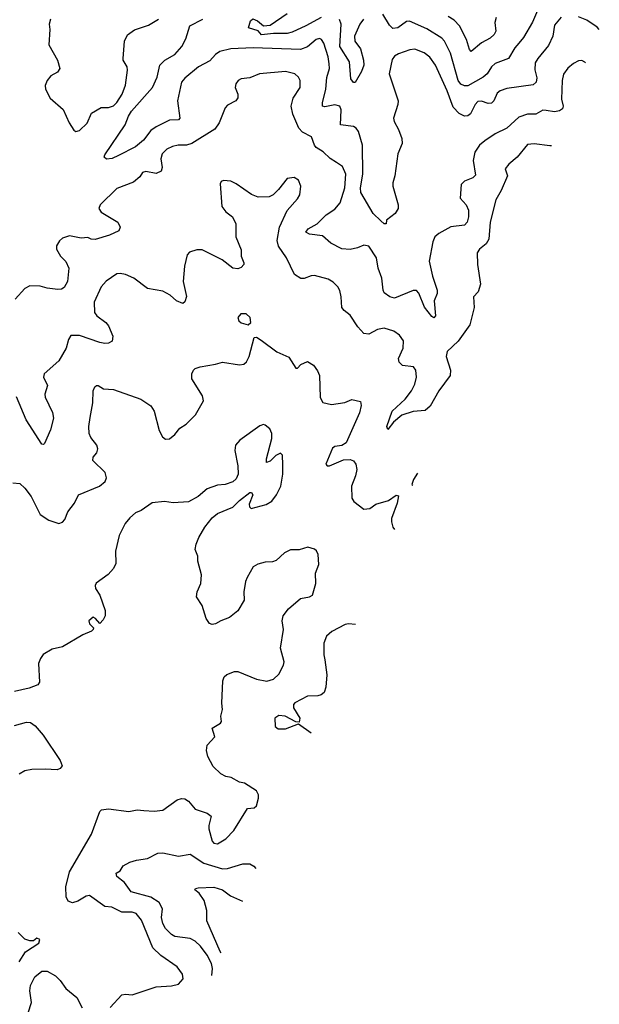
# Model space of a CAD drawing. Extents: x 2057697 to 2160550, y 827490 to 1016834.
# Tile 166 of 256: x 2141764 to 2145167, y 868955 to 874732. Entities that reach past the tile are written whole.
import ezdxf

# ---------------------------------------------------------------- set-up
doc = ezdxf.new("R2010")
doc.units = 0

msp = doc.modelspace()

# ---------------------------------------------------------------- linework, layer by layer
at = {"layer": '0CON20XD'}
for points in [[(2144816.1, 874813.9), (2144775, 874717.5), (2144721.8, 874628.2), (2144695, 874594.5), (2144672.2, 874567.8), (2144635, 874504.3), (2144555.7, 874475), (2144534.6, 874455), (2144508.5, 874415), (2144485.5, 874395), (2144395, 874344.1), (2144375, 874343.3), (2144355, 874353.6), (2144338.1, 874375), (2144294.2, 874535), (2144258.9, 874605), (2144243.3, 874623.3), (2144155, 874679.1), (2144052.9, 874722.9), (2144035, 874721.1), (2143985, 874683.2), (2143955, 874681.2), (2143935, 874700), (2143897.1, 874765)], [(2143535, 874745.6), (2143445, 874696.2), (2143365, 874658.6), (2143335, 874650.9), (2143255, 874651.2), (2143185, 874643.6), (2143165, 874665.7), (2143107.5, 874685), (2143120, 874725), (2143133.6, 874736.4), (2143160, 874725), (2143195, 874696), (2143235, 874700.3), (2143335, 874768.1)], [(2141945.7, 874734.3), (2141936.9, 874705), (2141940.9, 874675), (2141935.6, 874585), (2141985.6, 874495), (2142000, 874445), (2141986, 874425), (2141948, 874402), (2141925.7, 874375), (2141914.4, 874345), (2141915.5, 874325), (2141942.5, 874272.5), (2142020, 874205), (2142055, 874126.7), (2142083.2, 874083.2), (2142095, 874076)], [(2142095, 874076), (2142115, 874081.2), (2142160, 874125), (2142185.7, 874184.3), (2142243, 874217), (2142285, 874217.5), (2142315, 874227.3), (2142335, 874245.5), (2142365.4, 874295), (2142385, 874347.5), (2142396.5, 874435), (2142396.1, 874456.1), (2142372.9, 874495), (2142372.9, 874505), (2142379.4, 874605), (2142396.6, 874643.4), (2142437.8, 874672.2), (2142520.5, 874699.5), (2142578.8, 874735)], [(2144942.9, 874747.1), (2144905, 874699.2), (2144893.6, 874635), (2144869, 874581), (2144806.2, 874505), (2144791.7, 874478.3), (2144787.9, 874437.9), (2144800.9, 874390.9), (2144797.5, 874365), (2144779.6, 874350.4), (2144625, 874327.7), (2144584.3, 874315), (2144568.4, 874301.6), (2144548.5, 874255), (2144535, 874242.2), (2144515, 874240.9), (2144475, 874254.5), (2144455, 874252.5), (2144438.2, 874235), (2144410.9, 874179.1), (2144395, 874167.8), (2144375, 874165.6), (2144345, 874181.9), (2144309.2, 874219.2), (2144273.3, 874315), (2144204.7, 874465), (2144172.4, 874512.4), (2144138.3, 874538.3), (2144085, 874559.2), (2144055, 874555.4), (2143987.6, 874532.4), (2143965, 874517.8), (2143952, 874498), (2143933.1, 874415), (2143985.5, 874255.5), (2143985.4, 874234.6), (2143958.8, 874155), (2143962.5, 874135), (2143988.5, 874088.5), (2144008.2, 874035), (2144010.8, 874005), (2143984.4, 873945), (2143966.5, 873815), (2143955.6, 873774.4), (2143955.6, 873755), (2143986.7, 873645), (2143986.7, 873625), (2143968.8, 873595), (2143917.5, 873555), (2143916, 873534), (2143905, 873533.8), (2143885, 873551.2), (2143838.8, 873595), (2143767.4, 873717.4), (2143766.2, 873745), (2143778.8, 873825), (2143776.2, 873995), (2143753.6, 874075), (2143740.6, 874095), (2143725, 874104.5), (2143648.6, 874115), (2143652.7, 874202.7), (2143644.2, 874225), (2143615, 874232), (2143555, 874220.6), (2143542, 874225), (2143541.5, 874245), (2143562.5, 874325), (2143567.6, 874392.4), (2143582.5, 874445), (2143582.2, 874472.2), (2143576.3, 874515), (2143549.6, 874595), (2143537.1, 874615), (2143525, 874621.1), (2143505, 874615.6), (2143455, 874572.1), (2143413.8, 874556.2), (2143135, 874566.3), (2143005, 874561.1), (2142939.2, 874545), (2142915, 874528.5), (2142880.1, 874489.9), (2142815, 874455.4), (2142735, 874389.7), (2142715.3, 874365), (2142690.8, 874255), (2142703.8, 874155), (2142696.7, 874145), (2142645, 874141.9), (2142566.2, 874103.8), (2142535, 874082.5), (2142491.5, 874025), (2142445, 873985.8), (2142345.3, 873934.7), (2142307.3, 873917.3), (2142275, 873914.6), (2142260.6, 873925), (2142265, 873940), (2142384.7, 874115), (2142403.1, 874165), (2142421.3, 874195), (2142543.9, 874335), (2142572.3, 874395), (2142588.1, 874465), (2142615.7, 874495), (2142675, 874527.3), (2142716.8, 874575), (2142740.8, 874619.2), (2142763.5, 874696.5), (2142839.1, 874735)], [(2143783.1, 874735), (2143762, 874705), (2143730.4, 874635), (2143731.2, 874605), (2143765, 874560), (2143783.8, 874495), (2143784.5, 874465), (2143772.1, 874427.9), (2143735, 874363.3), (2143725, 874364.2), (2143708.1, 874385), (2143700.8, 874485), (2143644.4, 874575), (2143651.6, 874705), (2143642.5, 874732.5)], [(2144561.5, 874745), (2144553.3, 874715), (2144559.4, 874665), (2144550.8, 874645), (2144526.2, 874623.8), (2144475, 874595.5), (2144415, 874546.2), (2144405, 874556.2), (2144388.5, 874615), (2144345.7, 874695.7), (2144315, 874729.6), (2144280.8, 874750.8)], [(2145167.4, 874674.9), (2145155, 874688.9), (2145095, 874728.9), (2145045, 874749.4)], [(2145086.8, 874478.2), (2145083.3, 874483.3), (2145065, 874492.7), (2145045, 874491.2), (2145015.7, 874475), (2144982.1, 874447.9), (2144957.2, 874412.8), (2144949.1, 874375), (2144945.9, 874265), (2144954.5, 874225), (2144951.8, 874208.2), (2144933.2, 874196.8), (2144905, 874191.3), (2144855, 874200), (2144835, 874202.1), (2144795, 874178.5), (2144745, 874177.1), (2144695, 874160), (2144625, 874094.6), (2144555, 874062.9), (2144495, 874021.9), (2144463.3, 873995), (2144436.7, 873955), (2144427.1, 873905), (2144439.6, 873820.4), (2144425, 873804.4), (2144375, 873784.2), (2144356, 873765), (2144350.9, 873685), (2144385.5, 873645), (2144399.2, 873615), (2144400, 873575), (2144392.5, 873545), (2144375, 873526.7), (2144295, 873516.6), (2144225, 873477.9), (2144202.4, 873457.6), (2144190.6, 873429.4), (2144168.2, 873315), (2144187.7, 873227.7), (2144216.2, 873145), (2144214.6, 873125), (2144197.3, 873082.7), (2144205.8, 872995), (2144195, 872983.3), (2144185, 872990), (2144141.5, 873045), (2144107.8, 873127.8), (2144095, 873143.8), (2144075, 873143.8), (2143965, 873098.6), (2143937.5, 873105), (2143905, 873128.8), (2143898.1, 873145), (2143891.2, 873215), (2143868.8, 873275), (2143859.5, 873335), (2143814, 873404), (2143785, 873410), (2143747.4, 873392.6), (2143705, 873383.2), (2143655, 873388.2), (2143590.5, 873420.5), (2143543.1, 873463.1), (2143465, 873473.2), (2143444.3, 873485), (2143458.9, 873505), (2143510.5, 873535), (2143563.2, 873586.8), (2143615, 873619.6), (2143645, 873657.5), (2143673.7, 873746.3), (2143678.8, 873825), (2143659.9, 873869.9), (2143625, 873893.8), (2143587.2, 873917.2), (2143546.3, 873956.3), (2143505, 873981.4), (2143494.5, 873995), (2143478.1, 874045), (2143425, 874072.7), (2143402.9, 874095), (2143367.3, 874177.3), (2143357.6, 874225), (2143369.1, 874270.9), (2143410.4, 874335), (2143411.2, 874375), (2143401.8, 874395), (2143378.9, 874415), (2143325, 874428.8), (2143172.5, 874415), (2143115, 874390), (2143065, 874385.6), (2143046.2, 874375), (2143032.9, 874355), (2143030, 874335), (2143046, 874295), (2143045.9, 874274.1), (2143032.5, 874255), (2142985, 874230), (2142970, 874215), (2142935, 874127.5), (2142909.7, 874090.3), (2142774.2, 874005.8), (2142744, 873996), (2142695, 873996.1), (2142662.6, 873987.4), (2142628.5, 873971.5), (2142601.1, 873945), (2142592.7, 873915), (2142601.4, 873865), (2142595, 873844), (2142565, 873828.8), (2142505, 873840.6), (2142486.2, 873835), (2142469.7, 873810.3), (2142432.1, 873777.9), (2142335, 873742.2), (2142236.7, 873645), (2142230, 873625), (2142242.4, 873602.4), (2142340.8, 873545), (2142354.2, 873515), (2142346.7, 873493.3), (2142291.5, 873468.5), (2142207.4, 873442.6), (2142185, 873444.3), (2142165, 873454.2), (2142125, 873450), (2142057, 873463), (2142015, 873450), (2141998, 873435), (2141980, 873405), (2141981.2, 873385), (2142005, 873343.8), (2142035, 873313.3), (2142052.5, 873275), (2142046.1, 873196.1), (2142025, 873160), (2142009.1, 873150.9), (2141989.1, 873149.1), (2141925, 873157.1), (2141885, 873169.4), (2141825, 873170), (2141795.6, 873154.4), (2141737.5, 873092.5)], [(2144887.6, 873992), (2144877.8, 873992.2), (2144785.6, 874004.4), (2144745, 873998.8), (2144684.2, 873925), (2144636.2, 873885), (2144615, 873857.5), (2144628.1, 873815), (2144590.6, 873729.4), (2144558.9, 873675), (2144526.4, 873545), (2144518.5, 873445), (2144502.4, 873417.6), (2144464, 873385), (2144450.8, 873365), (2144452.9, 873295), (2144469.7, 873180.3), (2144456.9, 873135), (2144428.8, 873105), (2144432.9, 873042.9), (2144408.1, 872941.9), (2144338.6, 872845), (2144274.4, 872785), (2144268.6, 872755), (2144294.3, 872675), (2144291.1, 872645), (2144225.6, 872555), (2144175, 872464.3), (2144145, 872438.2), (2144075, 872432.8), (2144007.4, 872412.6), (2143958.7, 872371.3), (2143925, 872327.5), (2143920, 872345), (2143951.5, 872435), (2144027.1, 872505), (2144065.5, 872555), (2144085, 872594), (2144094, 872635), (2144090.5, 872675), (2144077.1, 872695), (2144012.7, 872702.7), (2143991.8, 872721.8), (2143988.5, 872745), (2144015, 872804), (2144017.3, 872847.3), (2143995, 872881.9), (2143962, 872905), (2143905, 872921.8), (2143865, 872914.5), (2143815, 872886.7), (2143785, 872891.4), (2143750, 872930), (2143705, 872999.2), (2143668.8, 873025), (2143655, 873043.3), (2143652.5, 873105), (2143643.4, 873143.4), (2143632.5, 873165), (2143605, 873192.5), (2143575, 873210.6), (2143495, 873231.1), (2143475, 873230), (2143435, 873212.9), (2143415, 873212.9), (2143377.9, 873237.9), (2143331.1, 873335), (2143284, 873404), (2143276.9, 873436.9), (2143290, 873515), (2143335, 873613.3), (2143395, 873680), (2143408.5, 873705), (2143415.7, 873755), (2143400.9, 873790.9), (2143375, 873806), (2143335, 873800), (2143283.3, 873735), (2143253.3, 873705), (2143228.3, 873691.7), (2143165, 873690), (2143125, 873706), (2143035, 873769.2), (2143005, 873783.8), (2142960.7, 873789.3), (2142947, 873783), (2142941.7, 873768.3), (2142950.8, 873635), (2142973.8, 873605), (2143014.4, 873574.4), (2143032.9, 873535), (2143032.9, 873457.1), (2143065, 873382.5), (2143064.3, 873345), (2143080, 873305), (2143081.2, 873295), (2143065, 873278.8), (2143045, 873270.8), (2143015, 873274), (2142953.9, 873323.9), (2142835, 873380.8), (2142805, 873382), (2142761.1, 873368.9), (2142746.9, 873353.1), (2142731.5, 873285), (2142724.6, 873195), (2142743, 873107), (2142733.6, 873076.4), (2142723, 873067), (2142685, 873082), (2142648, 873115), (2142605, 873140), (2142515, 873154.2), (2142434.6, 873214.6), (2142386.7, 873236.7), (2142355, 873243.6), (2142335, 873240.9), (2142271.9, 873198.1), (2142242.2, 873165), (2142202.5, 873075), (2142204.5, 873015), (2142216.9, 872995), (2142269.4, 872955), (2142285, 872935.8), (2142311.9, 872875), (2142306.7, 872845), (2142285.8, 872834.2), (2142265, 872832.5), (2142235, 872837.5), (2142115, 872879.4), (2142065, 872879.2), (2142050.6, 872855), (2142037.8, 872805), (2141995, 872731.1), (2141909.2, 872655), (2141904.7, 872634.7), (2141927.8, 872585), (2141912.5, 872535), (2141913.4, 872516.6), (2141956.5, 872426.5), (2141962.9, 872395), (2141944.5, 872325.5), (2141910, 872245), (2141905, 872240), (2141895, 872242.5), (2141803.2, 872385), (2141745, 872518.6)], [(2143105, 872942.5), (2143122.5, 872955), (2143116.7, 872985), (2143095, 873006.2), (2143062.9, 873007.1), (2143046, 872985), (2143051.2, 872965), (2143065, 872954), (2143105, 872942.5)], [(2141725, 872014.3), (2141765, 872010), (2141795, 871984.3), (2141832.7, 871935), (2141885, 871828.6), (2141935, 871796.5), (2141995, 871777.1), (2142015, 871784), (2142030, 871800), (2142047.5, 871845), (2142085.8, 871895), (2142110, 871945), (2142233.3, 871995), (2142266.6, 872023.4), (2142273.8, 872045), (2142266.7, 872075), (2142194.2, 872145), (2142196, 872165), (2142218.3, 872191.7), (2142224, 872215), (2142218, 872235), (2142181.4, 872281.4), (2142173.4, 872303.4), (2142171.1, 872345), (2142178, 872398), (2142193.9, 872483.9), (2142196.4, 872553.6), (2142205, 872577.5), (2142215, 872586.7), (2142225, 872586.7), (2142257.1, 872567.1), (2142315, 872562.9), (2142476.3, 872506.3), (2142535, 872466), (2142554.3, 872434.3), (2142582.6, 872322.6), (2142602.5, 872285), (2142620, 872270), (2142645, 872272.9), (2142675, 872297.5), (2142704.3, 872335), (2142741.7, 872358.3), (2142796, 872414), (2142842.9, 872495), (2142838.6, 872525), (2142775.8, 872625), (2142775.8, 872655), (2142785, 872676.2), (2142795, 872686), (2142824.3, 872695.7), (2142915, 872710), (2142955, 872722.5), (2143055, 872708), (2143079.5, 872710.5), (2143095.8, 872724.2), (2143111.2, 872755), (2143141.7, 872868.3), (2143155, 872870), (2143181.7, 872851.7), (2143275, 872783.8), (2143345, 872751.2), (2143385, 872686.7), (2143395, 872686.7), (2143415, 872708.8), (2143453.9, 872726.1), (2143488.8, 872705), (2143512.7, 872672.7), (2143524.2, 872644.2), (2143528.8, 872515), (2143545, 872486.2), (2143595, 872474), (2143674.1, 872485.9), (2143715, 872503.8), (2143765, 872492.5), (2143768.3, 872468.3), (2143760, 872425), (2143680.7, 872249.3), (2143655.8, 872234.2), (2143615, 872228), (2143601.1, 872218.9), (2143561.9, 872125), (2143570, 872115), (2143582.5, 872115), (2143665, 872150), (2143705, 872152.2), (2143725, 872143.3), (2143737.5, 872125), (2143743.6, 872093.6), (2143736.9, 872055), (2143712.1, 871995), (2143714.5, 871924.5), (2143726, 871905), (2143785, 871860), (2143820, 871865), (2143855, 871890), (2143929.5, 871910.5), (2143975, 871942.5), (2143987.5, 871937.5), (2143981.4, 871895), (2143946.9, 871805), (2143946.9, 871785), (2143955.6, 871755.6), (2143965.8, 871741.8)], [(2142295, 868936.7), (2142365, 869011.5), (2142385, 869015.4), (2142425, 869010.5), (2142565, 869057.5), (2142655, 869064.2), (2142696.5, 869073.5), (2142723.8, 869105), (2142721.2, 869131.2), (2142690, 869175), (2142592.2, 869242.2), (2142546.5, 869286.5), (2142478.8, 869448.8), (2142448.1, 869488.1), (2142425, 869496.5), (2142365, 869495.6), (2142305, 869525.5), (2142265, 869529.4), (2142175, 869594.2), (2142155, 869590), (2142105, 869560.9), (2142075, 869550.8), (2142050, 869560), (2142037.3, 869585), (2142036.2, 869645), (2142057.2, 869732.8), (2142186.8, 869953.2), (2142235, 870086.2), (2142245, 870095.7), (2142285, 870101.9), (2142405, 870086.7), (2142455, 870095.6), (2142492.8, 870092.8), (2142555, 870087.9), (2142605, 870093.5), (2142688.8, 870155), (2142715, 870162.9), (2142735, 870160), (2142755, 870148), (2142795, 870100.8), (2142865, 870076.2), (2142888.3, 870058.3), (2142874.3, 870005), (2142875.8, 869985), (2142895, 869912.5), (2142905, 869901.1), (2142925, 869896.9), (2142974.5, 869925.5), (2143021.2, 869975), (2143102.5, 870105), (2143141.7, 870108.3), (2143155, 870120), (2143167.5, 870165), (2143166.7, 870185), (2143155, 870207.5), (2143085, 870253.3), (2143055, 870258.8), (2143006.7, 870285), (2142975, 870291.4), (2142945, 870307.1), (2142901.2, 870351.2), (2142869.3, 870409.3), (2142861.5, 870445), (2142865.3, 870474.7), (2142910, 870525), (2142894.2, 870575), (2142944, 870605), (2142950, 870615), (2142946, 870645), (2142954.3, 870685), (2142951.9, 870721.9), (2142956.8, 870853.2), (2142965, 870876.7), (2142980, 870890), (2143025, 870907.5), (2143045, 870908.6), (2143155, 870862.9), (2143215, 870851.4), (2143255, 870861.9), (2143285, 870893.1), (2143312.7, 870945), (2143317.3, 870965), (2143295.6, 871045), (2143312.5, 871155), (2143306, 871205), (2143310.8, 871235), (2143342, 871275), (2143413.4, 871336.6), (2143465, 871346), (2143484.2, 871355.8), (2143502.5, 871425), (2143501.4, 871485), (2143521.4, 871535), (2143517.1, 871595), (2143508, 871615), (2143495.5, 871625.5), (2143456.8, 871636.8), (2143405, 871622.5), (2143355, 871622.5), (2143320, 871605), (2143270.3, 871559.7), (2143248.1, 871551.9), (2143205, 871550), (2143163.3, 871536.7), (2143135, 871521.2), (2143100.9, 871459.1), (2143090.8, 871435), (2143080.8, 871375), (2143082.7, 871327.3), (2143045, 871263.3), (2142995.7, 871224.3), (2142945, 871206), (2142915, 871186.7), (2142895, 871183.3), (2142879.5, 871189.5), (2142859.1, 871219.1), (2142835.9, 871295.9), (2142803.3, 871345), (2142806.2, 871375), (2142828, 871425), (2142832, 871475), (2142810, 871555), (2142810, 871585), (2142794.1, 871624.1), (2142800, 871655), (2142815.8, 871694.2), (2142852, 871755), (2142895, 871808.8), (2142925.8, 871834.2), (2143015, 871872.5), (2143055, 871912), (2143115, 871957.5), (2143125, 871957.5), (2143132.5, 871945), (2143111.2, 871888.8), (2143113.1, 871873.1), (2143124.1, 871864.1), (2143212.3, 871887.7), (2143245, 871908), (2143272.9, 871945), (2143297.8, 871995), (2143310, 872065), (2143309.2, 872120.8), (2143307.5, 872177.5), (2143295, 872188.8), (2143268.8, 872175), (2143235, 872142), (2143214, 872134), (2143213.5, 872155), (2143245.5, 872275), (2143244.2, 872305), (2143232.3, 872332.3), (2143205, 872353.3), (2143195, 872356.2), (2143175, 872348.8), (2143056.2, 872265), (2143031.2, 872235), (2143028, 872205), (2143046, 872115), (2143046.2, 872065), (2143035, 872037.5), (2143015, 872021.2), (2142970, 872005), (2142925, 872001.2), (2142865, 871978.8), (2142813.3, 871935), (2142755, 871903.8), (2142665, 871898), (2142615, 871905.7), (2142543, 871897), (2142477, 871853), (2142445, 871838.8), (2142410.3, 871809.7), (2142383, 871777), (2142348, 871705), (2142326.1, 871613.9), (2142328.3, 871541.7), (2142315, 871512.5), (2142283.9, 871476.1), (2142213.6, 871426.4), (2142207, 871413), (2142210, 871395), (2142235.8, 871355.8), (2142266.2, 871265), (2142266.4, 871233.6), (2142255, 871210), (2142235, 871190), (2142209.3, 871219.3), (2142195, 871226.7), (2142171.2, 871205), (2142175, 871187.5), (2142197.5, 871165), (2142196.7, 871155), (2142185.8, 871144.2), (2142135, 871122), (2142015, 871052), (2141955, 871038), (2141902.5, 871007.5), (2141886, 870985), (2141875.8, 870955), (2141880, 870845), (2141870.8, 870829.2), (2141819.7, 870810.3), (2141735, 870791.2)], [(2144100.9, 872071.6), (2144076, 872035), (2144067.5, 872005), (2144072.3, 872001.8)], [(2143736.8, 871182.9), (2143695, 871187.7), (2143675, 871183.8), (2143596.6, 871143.4), (2143565.4, 871114.6), (2143550.9, 871075), (2143549.4, 871005), (2143555.6, 870975.6), (2143567.4, 870887.4), (2143561.9, 870815), (2143552, 870785), (2143535, 870770.8), (2143515, 870764.3), (2143455, 870763.1), (2143380, 870725), (2143372.7, 870715), (2143372.5, 870695), (2143410, 870635), (2143405, 870610), (2143385, 870612.5), (2143322.5, 870645), (2143285, 870649.5), (2143262, 870635), (2143263.8, 870585), (2143282.1, 870572.1), (2143325, 870571.1), (2143401.7, 870601.7), (2143476.4, 870547.2)], [(2141735, 870591.4), (2141805, 870610.6), (2141828.7, 870608.7), (2141855, 870590), (2141902.5, 870535), (2142002, 870385), (2142013.3, 870355), (2142001.7, 870338.3), (2141985, 870330), (2141915, 870335.8), (2141835, 870333.1), (2141795, 870324.3), (2141761.2, 870305)], [(2142893.2, 869123.6), (2142896.4, 869165), (2142891.1, 869195), (2142865, 869243.8), (2142825.9, 869295.9), (2142795.5, 869325), (2142765, 869341.5), (2142675, 869352.5), (2142655, 869364.4), (2142620.2, 869400.2), (2142605, 869428.8), (2142597.8, 869465), (2142602.7, 869515), (2142583.4, 869553.4), (2142535, 869583.2), (2142419.4, 869615), (2142380.4, 869670.4), (2142334.4, 869705), (2142331.4, 869725), (2142355, 869738.8), (2142372.1, 869767.9), (2142410.3, 869789.7), (2142449.4, 869800.6), (2142515, 869811.6), (2142575, 869841.1), (2142605, 869844.4), (2142695.9, 869824.1), (2142765, 869835.5), (2142845, 869783.9), (2142955, 869750.4), (2142985, 869752.2), (2143075, 869778.5), (2143115, 869780), (2143140, 869765), (2143150.8, 869752.5)], [(2142947.8, 869256.9), (2142941.2, 869265), (2142862.5, 869445), (2142863.6, 869505), (2142847.2, 869565), (2142817.8, 869607.8), (2142792.5, 869627.5), (2142796.7, 869635), (2142811.4, 869638.6), (2142905, 869643.1), (2142955, 869627.3), (2143002.1, 869592.1), (2143072.4, 869561.1)], [(2141761.5, 869205), (2141797.8, 869262.2), (2141876.4, 869313.6), (2141882.5, 869335), (2141865, 869342.5), (2141845, 869327.5), (2141825, 869327.5), (2141795, 869337.5), (2141755, 869377.5)], [(2141814.7, 868905.3), (2141834.1, 868965), (2141824, 869035), (2141827.3, 869065), (2141854.1, 869115.9), (2141895, 869148.9), (2141925, 869148.8), (2141975, 869121.5), (2142001.8, 869095), (2142035, 869047.8), (2142100, 868995), (2142130.6, 868935)]]:
    msp.add_lwpolyline(points, dxfattribs=at)

doc.saveas('drawing.dxf')
